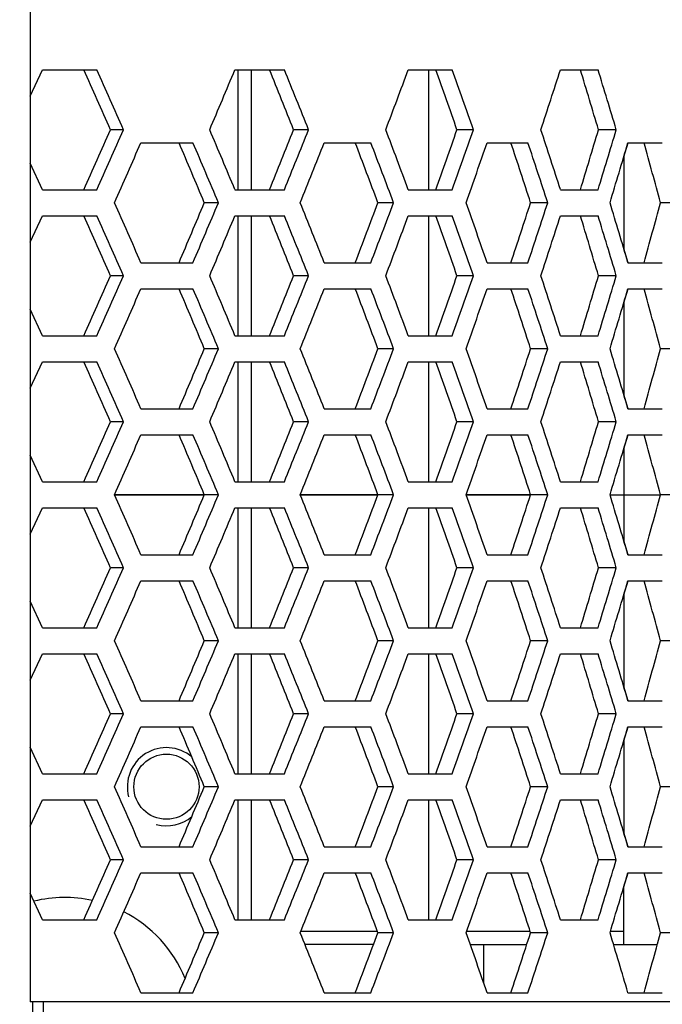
# Model space of a CAD drawing. Header units: millimetres. Extents: x 0 to 420, y 0 to 297.
# Tile 95 of 100: x 353.59 to 358.52, y 190.99 to 198.55. Entities that reach past the tile are written whole.
import ezdxf

# ---------------------------------------------------------------- set-up
doc = ezdxf.new("R2010")
doc.units = ezdxf.units.MM
doc.header["$LTSCALE"] = 23.1
doc.header["$PDMODE"] = 3
doc.header["$PDSIZE"] = 0.3125
doc.linetypes.add('DASHED', pattern=[0.2, 0.1, -0.1])
doc.layers.get('0').update_dxf_attribs({"linetype": 'CONTINUOUS'})
doc.layers.get('Defpoints').update_dxf_attribs({"linetype": 'CONTINUOUS'})
for name, color, linetype in [('03___PRT_ALL_CURVES', 7, 'CONTINUOUS'), ('COSMETIQUES', 7, 'CONTINUOUS'), ('DIM_PILOTEES', 7, 'CONTINUOUS')]:
    doc.layers.add(name, color=color, linetype=linetype)
doc.styles.get("Standard").update_dxf_attribs({"font": 'txt', "width": 0.7})
doc.styles.add('TEXTSTYLE_4', font='txt')
doc.dimstyles.new('DIMSTYLE_10', dxfattribs={"dimtxt": 2.5, "dimasz": 3.5, "dimexe": 2, "dimexo": 0, "dimgap": 2.5, "dimtad": 1, "dimdec": 0, "dimlfac": 5, "dimdsep": 46, "dimtxsty": 'Standard', "dimblk": '_FILLED', "dimblk1": '_FILLED', "dimblk2": '_FILLED', "dimcen": 0, "dimazin": 2, "dimtp": 0.5, "dimtm": 0.5, "dimtfac": 1, "dimtdec": 0, "dimtofl": 0, "dimtmove": 0, "dimatfit": 3, "dimldrblk": '_FILLED', "dimfxl": 0, "dimtolj": 1, "dimarcsym": 0})
doc.dimstyles.new('DIMSTYLE_11', dxfattribs={"dimtxt": 2.5, "dimasz": 3.5, "dimexe": 2, "dimexo": 0, "dimtad": 1, "dimdec": 0, "dimlfac": 5, "dimdsep": 46, "dimtxsty": 'Standard', "dimblk": '_FILLED', "dimblk1": '_FILLED', "dimblk2": '_FILLED', "dimcen": 0, "dimazin": 2, "dimtp": 0.5, "dimtm": 0.5, "dimtfac": 1, "dimtdec": 0, "dimtofl": 0, "dimtmove": 0, "dimatfit": 1, "dimldrblk": '_FILLED', "dimfxl": 0, "dimtolj": 1, "dimarcsym": 0})

# ---------------------------------------------------------------- blocks, each defined once
blk = doc.blocks.new('_FILLED')
at = {"color": 0, "linetype": 'ByBlock'}
blk.add_solid([(0, 0), (-1, 0.1429), (-1, -0.1429)], dxfattribs=at)
blk = doc.blocks.new('*D20')
at = {"layer": 'Defpoints', "color": 0, "linetype": 'Continuous'}
for p in [(311.2941, 239.9197), (343.424, 200.7112), (298.666, 176.913), (388.1819, 176.913)]:
    blk.add_point(p, dxfattribs=at)
at = {"layer": 'DIM_PILOTEES', "color": 0, "linetype": 'Continuous', "lineweight": -2}
for p, q in [((298.666, 176.913), (300.4319, 177.852)), ((388.1819, 176.913), (386.416, 177.852))]:
    blk.add_line(p, q, dxfattribs=at)
blk.add_arc((343.424, 200.7112), 50.6915, 335.95678, 204.04322, dxfattribs=at)
at = {"layer": 'DIM_PILOTEES', "color": 0, "linetype": 'Continuous', "lineweight": -2, "xscale": 3.5, "yscale": 3.5, "zscale": 3.5}
for p, rotation in [((298.666, 176.913), 296.0216101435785), ((388.1819, 176.913), 243.9783898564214)]:
    blk.add_blockref('_FILLED', p, dxfattribs=dict(at, rotation=rotation))
at = {"layer": 'DIM_PILOTEES', "color": 0, "linetype": 'Continuous', "insert": (349.275, 256.9324), "char_height": 2.5, "width": 21.607143, "attachment_point": 2, "rotation": 354.05854, "line_spacing_factor": 0.9}
blk.add_mtext('\\A1;{\\ftxt;\\W0.0001;\\H0.0001;\\~}{\\ftxt;\\W2.8095238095;\\H2.5; }{\\ftxt;\\W0.0001;\\H0.0001;\\~}{\\ftxt;\\W0.0001;\\H0.0001;\\~}{\\ftxt;\\W2.2857142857;\\H2.5; }{\\ftxt;\\W0.0001;\\H0.0001;\\~}{\\ftxt;\\W0.0001;\\H0.0001;\\~}{\\ftxt;\\W0.6666666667;\\H2.5; }{\\ftxt;\\W0.0001;\\H0.0001;\\~}', dxfattribs=at)
blk = doc.blocks.new('*D21')
at = {"layer": 'DIM_PILOTEES', "color": 2, "linetype": 'Continuous'}
blk.add_line((369.875, 225.402), (392.837, 246.8359), dxfattribs=at)
at = {"layer": 'DIM_PILOTEES', "color": 2, "linetype": 'Continuous', "xscale": 3.5, "yscale": 3.5, "zscale": 3.5, "rotation": 223.0286752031}
blk.add_blockref('_FILLED', (369.875, 225.402), dxfattribs=at)
at = {"layer": 'DIM_PILOTEES', "color": 2, "linetype": 'Continuous', "insert": (384.0907, 242.9465), "char_height": 2.5, "width": 13.571429, "attachment_point": 1, "rotation": 43.02868, "line_spacing_factor": 0.9, "style": 'TEXTSTYLE_4'}
blk.add_mtext('{\\ftxt;\\W0.0001;\\H0.0001;\\~}{\\ftxt;\\W1.3333333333;\\H2.5; }{\\ftxt;\\W0.0001;\\H0.0001;\\~}{\\ftxt;\\W0.0001;\\H0.0001;\\~}{\\ftxt;\\W2.2857142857;\\H2.5; }{\\ftxt;\\W0.0001;\\H0.0001;\\~}', dxfattribs=at)

msp = doc.modelspace()

# ---------------------------------------------------------------- linework, layer by layer
at = {"color": 7, "linetype": 'Continuous'}
for p, q in [((353.6695, 199.3112), (353.6695, 191.0112)), ((353.6696, 197.9585), (353.7629, 198.1612)), ((353.7629, 198.1612), (354.1804, 198.1612)), ((355.2395, 198.1612), (355.6186, 198.1612)), ((355.264, 197.2412), (355.264, 198.1612)), ((355.364, 198.1612), (355.364, 197.2412)), ((356.5695, 198.1612), (356.9056, 198.1612)), ((356.724, 198.1612), (356.724, 197.2412)), ((357.7365, 198.1612), (358.0253, 198.1612)), ((354.3856, 197.7012), (354.2839, 197.7012)), ((355.8041, 197.7012), (355.6894, 197.7012)), ((357.0691, 197.7012), (356.9426, 197.7012)), ((358.1648, 197.7012), (358.0282, 197.7012)), ((354.5184, 197.6012), (354.9174, 197.6012)), ((355.9239, 197.6012), (356.2821, 197.6012)), ((357.1743, 197.6012), (357.4873, 197.6012)), ((358.224, 197.4925), (358.2561, 197.6012)), ((358.2542, 197.6012), (358.518, 197.6012)), ((353.7629, 197.2412), (353.6696, 197.444)), ((358.224, 197.4991), (358.224, 196.7834)), ((353.7629, 197.2412), (354.1804, 197.2412)), ((355.2395, 197.2412), (355.6186, 197.2412)), ((356.5695, 197.2412), (356.9056, 197.2412)), ((357.7365, 197.2412), (358.0253, 197.2412)), ((355.113, 197.1412), (355.0046, 197.1412)), ((356.4569, 197.1412), (356.336, 197.1412)), ((357.639, 197.1412), (357.5073, 197.1412)), ((358.6448, 197.1412), (358.5038, 197.1412)), ((353.6696, 196.8385), (353.7629, 197.0412)), ((353.7629, 197.0412), (354.1804, 197.0412)), ((355.2395, 197.0412), (355.6186, 197.0412)), ((355.264, 196.1212), (355.264, 197.0412)), ((355.364, 197.0412), (355.364, 196.1212)), ((356.5695, 197.0412), (356.9056, 197.0412)), ((356.724, 197.0412), (356.724, 196.1212)), ((357.7365, 197.0412), (358.0253, 197.0412)), ((358.2561, 196.6812), (358.224, 196.79)), ((354.5184, 196.6812), (354.9174, 196.6812)), ((355.9239, 196.6812), (356.2821, 196.6812)), ((357.1743, 196.6812), (357.4873, 196.6812)), ((358.2542, 196.6812), (358.518, 196.6812)), ((354.3856, 196.5812), (354.2839, 196.5812)), ((355.8041, 196.5812), (355.6894, 196.5812)), ((357.0691, 196.5812), (356.9426, 196.5812)), ((358.1648, 196.5812), (358.0282, 196.5812)), ((354.5184, 196.4812), (354.9174, 196.4812)), ((355.9239, 196.4812), (356.2821, 196.4812)), ((357.1743, 196.4812), (357.4873, 196.4812)), ((358.224, 196.3725), (358.2561, 196.4812)), ((358.2542, 196.4812), (358.518, 196.4812)), ((353.7629, 196.1212), (353.6696, 196.324)), ((358.224, 196.3791), (358.224, 195.6634)), ((353.7629, 196.1212), (354.1804, 196.1212)), ((355.2395, 196.1212), (355.6186, 196.1212)), ((356.5695, 196.1212), (356.9056, 196.1212)), ((357.7365, 196.1212), (358.0253, 196.1212)), ((355.113, 196.0212), (355.0046, 196.0212)), ((356.4569, 196.0212), (356.336, 196.0212)), ((357.639, 196.0212), (357.5073, 196.0212)), ((358.6448, 196.0212), (358.5038, 196.0212)), ((353.6696, 195.7185), (353.7629, 195.9212)), ((353.7629, 195.9212), (354.1804, 195.9212)), ((355.2395, 195.9212), (355.6186, 195.9212)), ((355.264, 195.0012), (355.264, 195.9212)), ((355.364, 195.9212), (355.364, 195.0012)), ((356.5695, 195.9212), (356.9056, 195.9212)), ((356.724, 195.9212), (356.724, 195.0012)), ((357.7365, 195.9212), (358.0253, 195.9212)), ((358.2561, 195.5612), (358.224, 195.67)), ((354.5184, 195.5612), (354.9174, 195.5612)), ((355.9239, 195.5612), (356.2821, 195.5612)), ((357.1743, 195.5612), (357.4873, 195.5612)), ((358.2542, 195.5612), (358.518, 195.5612)), ((354.3856, 195.4612), (354.2839, 195.4612)), ((355.8041, 195.4612), (355.6894, 195.4612)), ((357.0691, 195.4612), (356.9426, 195.4612)), ((358.1648, 195.4612), (358.0282, 195.4612)), ((354.5184, 195.3612), (354.9174, 195.3612)), ((355.9239, 195.3612), (356.2821, 195.3612)), ((357.1743, 195.3612), (357.4873, 195.3612)), ((358.224, 195.2525), (358.2561, 195.3612)), ((358.2542, 195.3612), (358.518, 195.3612)), ((358.224, 195.2591), (358.224, 194.5434)), ((353.7629, 195.0012), (353.6696, 195.204)), ((353.7629, 195.0012), (354.1804, 195.0012)), ((355.2395, 195.0012), (355.6186, 195.0012)), ((356.5695, 195.0012), (356.9056, 195.0012)), ((357.7365, 195.0012), (358.0253, 195.0012)), ((355.113, 194.9012), (355.0065, 194.9012)), ((356.4569, 194.9012), (356.3382, 194.9012)), ((357.639, 194.9012), (357.5095, 194.9012)), ((358.6448, 194.9012), (358.5063, 194.9012)), ((353.6696, 194.5985), (353.7629, 194.8012)), ((353.7629, 194.8012), (354.1804, 194.8012)), ((355.2395, 194.8012), (355.6186, 194.8012)), ((355.264, 193.8812), (355.264, 194.8012)), ((355.364, 194.8012), (355.364, 193.8812)), ((356.5695, 194.8012), (356.9056, 194.8012)), ((356.724, 194.8012), (356.724, 193.8812)), ((357.7365, 194.8012), (358.0253, 194.8012)), ((358.2561, 194.4412), (358.224, 194.55)), ((354.5184, 194.4412), (354.9174, 194.4412)), ((355.9239, 194.4412), (356.2821, 194.4412)), ((357.1743, 194.4412), (357.4873, 194.4412)), ((358.2542, 194.4412), (358.518, 194.4412)), ((354.3856, 194.3412), (354.2839, 194.3412)), ((355.8041, 194.3412), (355.6894, 194.3412)), ((357.0691, 194.3412), (356.9426, 194.3412)), ((358.1648, 194.3412), (358.0282, 194.3412)), ((354.5184, 194.2412), (354.9174, 194.2412)), ((355.9239, 194.2412), (356.2821, 194.2412)), ((357.1743, 194.2412), (357.4873, 194.2412)), ((358.224, 194.1325), (358.2561, 194.2412)), ((358.2542, 194.2412), (358.518, 194.2412)), ((358.224, 194.1391), (358.224, 193.4234)), ((353.7629, 193.8812), (353.6696, 194.084)), ((353.7629, 193.8812), (354.1804, 193.8812)), ((355.2395, 193.8812), (355.6186, 193.8812)), ((356.5695, 193.8812), (356.9056, 193.8812)), ((357.7365, 193.8812), (358.0253, 193.8812)), ((355.113, 193.7812), (355.0046, 193.7812)), ((356.4569, 193.7812), (356.336, 193.7812)), ((357.639, 193.7812), (357.5073, 193.7812)), ((358.6448, 193.7812), (358.5038, 193.7812)), ((353.6696, 193.4785), (353.7629, 193.6812)), ((353.7629, 193.6812), (354.1804, 193.6812)), ((355.2395, 193.6812), (355.6186, 193.6812)), ((355.264, 192.7612), (355.264, 193.6812)), ((355.364, 193.6812), (355.364, 192.7612)), ((356.5695, 193.6812), (356.9056, 193.6812)), ((356.724, 193.6812), (356.724, 192.7612)), ((357.7365, 193.6812), (358.0253, 193.6812)), ((358.2561, 193.3212), (358.224, 193.43)), ((354.5184, 193.3212), (354.9174, 193.3212)), ((355.9239, 193.3212), (356.2821, 193.3212)), ((357.1743, 193.3212), (357.4873, 193.3212)), ((358.2542, 193.3212), (358.518, 193.3212)), ((354.3856, 193.2212), (354.2839, 193.2212)), ((355.8041, 193.2212), (355.6894, 193.2212)), ((357.0691, 193.2212), (356.9426, 193.2212)), ((358.1648, 193.2212), (358.0282, 193.2212)), ((354.5184, 193.1212), (354.9174, 193.1212)), ((355.9239, 193.1212), (356.2821, 193.1212)), ((357.1743, 193.1212), (357.4873, 193.1212)), ((358.224, 193.0125), (358.2561, 193.1212)), ((358.2542, 193.1212), (358.518, 193.1212)), ((358.224, 193.0191), (358.224, 192.3034)), ((353.7629, 192.7612), (353.6696, 192.964)), ((353.7629, 192.7612), (354.1804, 192.7612)), ((355.2395, 192.7612), (355.6186, 192.7612)), ((356.5695, 192.7612), (356.9056, 192.7612)), ((357.7365, 192.7612), (358.0253, 192.7612)), ((355.113, 192.6612), (355.0046, 192.6612)), ((356.4569, 192.6612), (356.336, 192.6612)), ((357.639, 192.6612), (357.5073, 192.6612)), ((358.6448, 192.6612), (358.5038, 192.6612)), ((353.6696, 192.3585), (353.7629, 192.5612)), ((353.7629, 192.5612), (354.1804, 192.5612)), ((355.2395, 192.5612), (355.6186, 192.5612)), ((355.264, 191.6412), (355.264, 192.5612)), ((355.364, 192.5612), (355.364, 191.6412)), ((356.5695, 192.5612), (356.9056, 192.5612)), ((356.724, 192.5612), (356.724, 191.6412)), ((357.7365, 192.5612), (358.0253, 192.5612)), ((358.2561, 192.2012), (358.224, 192.31)), ((354.5184, 192.2012), (354.9174, 192.2012)), ((355.9239, 192.2012), (356.2821, 192.2012)), ((357.1743, 192.2012), (357.4873, 192.2012)), ((358.2542, 192.2012), (358.518, 192.2012)), ((354.3856, 192.1012), (354.2839, 192.1012)), ((355.8041, 192.1012), (355.6894, 192.1012)), ((357.0691, 192.1012), (356.9426, 192.1012)), ((358.1648, 192.1012), (358.0282, 192.1012)), ((354.5184, 192.0012), (354.9174, 192.0012)), ((355.9239, 192.0012), (356.2821, 192.0012)), ((357.1743, 192.0012), (357.4873, 192.0012)), ((358.224, 191.8925), (358.2561, 192.0012)), ((358.2542, 192.0012), (358.518, 192.0012)), ((358.224, 191.4512), (358.224, 191.8991)), ((353.7629, 191.6412), (353.6696, 191.844)), ((353.7629, 191.6412), (354.1804, 191.6412)), ((355.2395, 191.6412), (355.6186, 191.6412)), ((356.5695, 191.6412), (356.9056, 191.6412)), ((357.7365, 191.6412), (358.0253, 191.6412)), ((356.3323, 191.5512), (355.7443, 191.5512)), ((357.504, 191.5512), (357.0164, 191.5512)), ((358.224, 191.5512), (358.1199, 191.5512)), ((355.113, 191.5412), (355.0046, 191.5412)), ((356.4569, 191.5412), (356.336, 191.5412)), ((357.639, 191.5412), (357.5073, 191.5412)), ((358.6448, 191.5412), (358.5038, 191.5412)), ((356.3024, 191.4512), (355.7764, 191.4512)), ((357.0447, 191.4512), (357.4781, 191.4512)), ((357.1473, 191.4512), (357.1473, 191.1589)), ((358.144, 191.4512), (358.4795, 191.4512)), ((354.5184, 191.0812), (354.9174, 191.0812)), ((355.9239, 191.0812), (356.2821, 191.0812)), ((357.1743, 191.0812), (357.4873, 191.0812)), ((358.2542, 191.0812), (358.518, 191.0812)), ((361.0708, 191.0112), (353.6695, 191.0112)), ((353.6887, 190.3297), (353.6887, 191.0112)), ((353.7674, 191.0112), (353.7674, 190.3287))]:
    msp.add_line(p, q, dxfattribs=at)
at = {"color": 4, "linetype": 'Continuous'}
for p, q in [((355.0065, 194.9012), (354.3171, 194.9012)), ((356.3382, 194.9012), (355.7413, 194.9012)), ((357.5095, 194.9012), (357.0147, 194.9012)), ((358.1193, 194.9012), (358.5063, 194.9012))]:
    msp.add_line(p, q, dxfattribs=at)
at = {"color": 7, "linetype": 'DASHED'}
msp.add_arc((343.424, 200.7112), 36.1841, 332, 208, dxfattribs=at)
at = {"color": 7, "linetype": 'Continuous'}
for centre, radius, start, end in [((253.162, 153.2837), 110.4471, 23.713353, 23.974251), ((253.8938, 153.1486), 109.9251, 23.909894, 24.172433), ((263.7773, 236.4404), 99.1496, 337.001035, 337.289503), ((268.9932, 163.3287), 93.2615, 21.626924, 21.931251), ((269.6893, 163.2407), 92.754, 21.809775, 22.116161), ((277.045, 227.7723), 84.8585, 339.245358, 339.577138), ((280.8183, 171.1509), 80.6216, 19.227497, 19.574089), ((281.4935, 171.0966), 80.1216, 19.393404, 19.742518), ((287.0617, 220.8871), 74.2387, 341.801188, 342.174502), ((289.772, 177.4463), 71.1981, 16.52822, 16.914744), ((290.4355, 177.4154), 70.702, 16.673671, 17.063209), ((253.162, 242.1188), 110.4471, 336.025749, 336.286647), ((253.8938, 242.2538), 109.9251, 335.827567, 336.090106), ((263.7773, 158.9621), 99.1496, 22.710497, 22.998965), ((268.9932, 232.0738), 93.2615, 338.068749, 338.373076), ((269.6893, 232.1618), 92.754, 337.883839, 338.190225), ((277.045, 167.6302), 84.8585, 20.422862, 20.754642), ((280.8183, 224.2515), 80.6216, 340.425911, 340.772503), ((281.4935, 224.3058), 80.1216, 340.257482, 340.606596), ((287.0617, 174.5154), 74.2387, 17.825498, 18.198812), ((289.772, 217.9562), 71.1981, 343.085256, 343.47178), ((290.4355, 217.9871), 70.702, 342.936791, 343.326329), ((255.5146, 241.1329), 108.1516, 335.998595, 336.265081), ((261.6775, 158.083), 101.1707, 22.709764, 22.992462), ((262.389, 157.9734), 100.6571, 22.899846, 23.184388), ((270.8876, 231.2801), 91.4628, 338.083556, 338.393829), ((275.3209, 166.9061), 86.4732, 20.465718, 20.791388), ((276.0051, 166.8365), 85.9701, 20.640522, 20.968478), ((282.3986, 223.5853), 79.1617, 340.485172, 340.83802), ((285.6047, 173.8977), 75.5661, 17.91416, 18.281095), ((286.2732, 173.8563), 75.0684, 18.070288, 18.439989), ((291.1214, 217.3799), 69.9858, 343.190969, 343.583965), ((293.3912, 179.6056), 67.4325, 15.072878, 15.478044), ((255.5146, 153.1496), 108.1516, 23.734919, 24.001405), ((261.6775, 236.1995), 101.1707, 337.007538, 337.290236), ((262.389, 236.3091), 100.6571, 336.815612, 337.100154), ((270.8876, 163.0024), 91.4628, 21.606171, 21.916444), ((275.3209, 227.3763), 86.4732, 339.208612, 339.534282), ((276.0051, 227.446), 85.9701, 339.031522, 339.359478), ((282.3986, 170.6972), 79.1617, 19.16198, 19.514828), ((285.6047, 220.3847), 75.5661, 341.718905, 342.08584), ((286.2732, 220.4262), 75.0684, 341.560011, 341.929712), ((291.1214, 176.9026), 69.9858, 16.416035, 16.809031), ((293.3912, 214.6769), 67.4325, 344.521956, 344.927122), ((253.162, 152.1637), 110.4471, 23.713353, 23.974251), ((253.8938, 152.0286), 109.9251, 23.909894, 24.172433), ((263.7773, 235.3204), 99.1496, 337.001035, 337.289503), ((268.9932, 162.2087), 93.2615, 21.626924, 21.931251), ((269.6893, 162.1207), 92.754, 21.809775, 22.116161), ((277.045, 226.6523), 84.8585, 339.245358, 339.577138), ((280.8183, 170.0309), 80.6216, 19.227497, 19.574089), ((281.4935, 169.9766), 80.1216, 19.393404, 19.742518), ((287.0617, 219.7671), 74.2387, 341.801188, 342.174502), ((289.772, 176.3263), 71.1981, 16.52822, 16.914744), ((290.4355, 176.2954), 70.702, 16.673671, 17.063209), ((253.162, 240.9988), 110.4471, 336.025749, 336.286647), ((253.8938, 241.1338), 109.9251, 335.827567, 336.090106), ((263.7773, 157.8421), 99.1496, 22.710497, 22.998965), ((268.9932, 230.9538), 93.2615, 338.068749, 338.373076), ((269.6893, 231.0418), 92.754, 337.883839, 338.190225), ((277.045, 166.5102), 84.8585, 20.422862, 20.754642), ((280.8183, 223.1315), 80.6216, 340.425911, 340.772503), ((281.4935, 223.1858), 80.1216, 340.257482, 340.606596), ((287.0617, 173.3954), 74.2387, 17.825498, 18.198812), ((289.772, 216.8362), 71.1981, 343.085256, 343.47178), ((290.4355, 216.8671), 70.702, 342.936791, 343.326329), ((255.5146, 240.0129), 108.1516, 335.998595, 336.265081), ((261.6775, 156.963), 101.1707, 22.709764, 22.992462), ((262.389, 156.8534), 100.6571, 22.899846, 23.184388), ((270.8876, 230.1601), 91.4628, 338.083556, 338.393829), ((275.3209, 165.7861), 86.4732, 20.465718, 20.791388), ((276.0051, 165.7165), 85.9701, 20.640522, 20.968478), ((282.3986, 222.4653), 79.1617, 340.485172, 340.83802), ((285.6047, 172.7777), 75.5661, 17.91416, 18.281095), ((286.2732, 172.7363), 75.0684, 18.070288, 18.439989), ((291.1214, 216.2599), 69.9858, 343.190969, 343.583965), ((293.3912, 178.4856), 67.4325, 15.072878, 15.478044), ((255.5146, 152.0296), 108.1516, 23.734919, 24.001405), ((261.6775, 235.0795), 101.1707, 337.007538, 337.290236), ((262.389, 235.1891), 100.6571, 336.815612, 337.100154), ((270.8876, 161.8824), 91.4628, 21.606171, 21.916444), ((275.3209, 226.2563), 86.4732, 339.208612, 339.534282), ((276.0051, 226.326), 85.9701, 339.031522, 339.359478), ((282.3986, 169.5772), 79.1617, 19.16198, 19.514828), ((285.6047, 219.2647), 75.5661, 341.718905, 342.08584), ((286.2732, 219.3062), 75.0684, 341.560011, 341.929712), ((291.1214, 175.7826), 69.9858, 16.416035, 16.809031), ((293.3912, 213.5569), 67.4325, 344.521956, 344.927122), ((253.162, 151.0437), 110.4471, 23.713353, 23.974251), ((253.8938, 150.9086), 109.9251, 23.909894, 24.172433), ((263.7773, 234.2004), 99.1496, 337.001035, 337.289503), ((268.9932, 161.0887), 93.2615, 21.626924, 21.931251), ((269.6893, 161.0007), 92.754, 21.809775, 22.116161), ((277.045, 225.5323), 84.8585, 339.245358, 339.577138), ((280.8183, 168.9109), 80.6216, 19.227497, 19.574089), ((281.4935, 168.8566), 80.1216, 19.393404, 19.742518), ((287.0617, 218.6471), 74.2387, 341.801188, 342.174502), ((289.772, 175.2063), 71.1981, 16.52822, 16.914744), ((290.4355, 175.1754), 70.702, 16.673671, 17.063209), ((253.162, 239.8788), 110.4471, 336.025749, 336.286647), ((253.8938, 240.0138), 109.9251, 335.827567, 336.090106), ((263.7773, 156.7221), 99.1496, 22.710497, 22.998965), ((268.9932, 229.8338), 93.2615, 338.068749, 338.373076), ((269.6893, 229.9218), 92.754, 337.883839, 338.190225), ((277.045, 165.3902), 84.8585, 20.422862, 20.754642), ((280.8183, 222.0115), 80.6216, 340.425911, 340.772503), ((281.4935, 222.0658), 80.1216, 340.257482, 340.606596), ((287.0617, 172.2754), 74.2387, 17.825498, 18.198812), ((289.772, 215.7162), 71.1981, 343.085256, 343.47178), ((290.4355, 215.7471), 70.702, 342.936791, 343.326329), ((255.5146, 238.8929), 108.1516, 335.998595, 336.265081), ((261.6775, 155.843), 101.1707, 22.709764, 22.992462), ((262.389, 155.7334), 100.6571, 22.899846, 23.184388), ((270.8876, 229.0401), 91.4628, 338.083556, 338.393829), ((275.3209, 164.6661), 86.4732, 20.465718, 20.791388), ((276.0051, 164.5965), 85.9701, 20.640522, 20.968478), ((282.3986, 221.3453), 79.1617, 340.485172, 340.83802), ((285.6047, 171.6577), 75.5661, 17.91416, 18.281095), ((286.2732, 171.6163), 75.0684, 18.070288, 18.439989), ((291.1214, 215.1399), 69.9858, 343.190969, 343.583965), ((293.3912, 177.3656), 67.4325, 15.072878, 15.478044), ((255.5146, 150.9096), 108.1516, 23.734919, 24.001405), ((261.6775, 233.9595), 101.1707, 337.007538, 337.290236), ((262.389, 234.0691), 100.6571, 336.815612, 337.100154), ((270.8876, 160.7624), 91.4628, 21.606171, 21.916444), ((275.3209, 225.1363), 86.4732, 339.208612, 339.534282), ((276.0051, 225.206), 85.9701, 339.031522, 339.359478), ((282.3986, 168.4572), 79.1617, 19.16198, 19.514828), ((285.6047, 218.1447), 75.5661, 341.718905, 342.08584), ((286.2732, 218.1862), 75.0684, 341.560011, 341.929712), ((291.1214, 174.6626), 69.9858, 16.416035, 16.809031), ((293.3912, 212.4369), 67.4325, 344.521956, 344.927122), ((253.162, 149.9237), 110.4471, 23.713353, 23.974251), ((253.8938, 149.7886), 109.9251, 23.909894, 24.172433), ((263.7773, 233.0804), 99.1496, 337.001035, 337.289503), ((268.9932, 159.9687), 93.2615, 21.626924, 21.931251), ((269.6893, 159.8807), 92.754, 21.809775, 22.116161), ((277.045, 224.4123), 84.8585, 339.245358, 339.577138), ((280.8183, 167.7909), 80.6216, 19.227497, 19.574089), ((281.4935, 167.7366), 80.1216, 19.393404, 19.742518), ((287.0617, 217.5271), 74.2387, 341.801188, 342.174502), ((289.772, 174.0863), 71.1981, 16.52822, 16.914744), ((290.4355, 174.0554), 70.702, 16.673671, 17.063209), ((253.162, 238.7588), 110.4471, 336.025749, 336.286647), ((253.8938, 238.8938), 109.9251, 335.827567, 336.090106), ((263.7773, 155.6021), 99.1496, 22.710497, 22.998965), ((268.9932, 228.7138), 93.2615, 338.068749, 338.373076), ((269.6893, 228.8018), 92.754, 337.883839, 338.190225), ((277.045, 164.2702), 84.8585, 20.422862, 20.754642), ((280.8183, 220.8915), 80.6216, 340.425911, 340.772503), ((281.4935, 220.9458), 80.1216, 340.257482, 340.606596), ((287.0617, 171.1554), 74.2387, 17.825498, 18.198812), ((289.772, 214.5962), 71.1981, 343.085256, 343.47178), ((290.4355, 214.6271), 70.702, 342.936791, 343.326329), ((255.5146, 237.7729), 108.1516, 335.998595, 336.265081), ((261.6775, 154.723), 101.1707, 22.709764, 22.992462), ((262.389, 154.6134), 100.6571, 22.899846, 23.184388), ((270.8876, 227.9201), 91.4628, 338.083556, 338.393829), ((275.3209, 163.5461), 86.4732, 20.465718, 20.791388), ((276.0051, 163.4765), 85.9701, 20.640522, 20.968478), ((282.3986, 220.2253), 79.1617, 340.485172, 340.83802), ((285.6047, 170.5377), 75.5661, 17.91416, 18.281095), ((286.2732, 170.4963), 75.0684, 18.070288, 18.439989), ((291.1214, 214.0199), 69.9858, 343.190969, 343.583965), ((293.3912, 176.2456), 67.4325, 15.072878, 15.478044), ((255.5146, 149.7896), 108.1516, 23.734919, 24.001405), ((261.6775, 232.8395), 101.1707, 337.007538, 337.290236), ((262.389, 232.9491), 100.6571, 336.815612, 337.100154), ((270.8876, 159.6424), 91.4628, 21.606171, 21.916444), ((275.3209, 224.0163), 86.4732, 339.208612, 339.534282), ((276.0051, 224.086), 85.9701, 339.031522, 339.359478), ((282.3986, 167.3372), 79.1617, 19.16198, 19.514828), ((285.6047, 217.0247), 75.5661, 341.718905, 342.08584), ((286.2732, 217.0662), 75.0684, 341.560011, 341.929712), ((291.1214, 173.5426), 69.9858, 16.416035, 16.809031), ((293.3912, 211.3169), 67.4325, 344.521956, 344.927122), ((253.162, 148.8037), 110.4471, 23.713353, 23.974251), ((253.8938, 148.6686), 109.9251, 23.909894, 24.172433), ((263.7773, 231.9604), 99.1496, 337.001035, 337.289503), ((268.9932, 158.8487), 93.2615, 21.626924, 21.931251), ((269.6893, 158.7607), 92.754, 21.809775, 22.116161), ((277.045, 223.2923), 84.8585, 339.245358, 339.577138), ((280.8183, 166.6709), 80.6216, 19.227497, 19.574089), ((281.4935, 166.6166), 80.1216, 19.393404, 19.742518), ((287.0617, 216.4071), 74.2387, 341.801188, 342.174502), ((289.772, 172.9663), 71.1981, 16.52822, 16.914744), ((290.4355, 172.9354), 70.702, 16.673671, 17.063209), ((253.162, 237.6388), 110.4471, 336.025749, 336.286647), ((253.8938, 237.7738), 109.9251, 335.827567, 336.090106), ((263.7773, 154.4821), 99.1496, 22.710497, 22.998965), ((268.9932, 227.5938), 93.2615, 338.068749, 338.373076), ((269.6893, 227.6818), 92.754, 337.883839, 338.190225), ((277.045, 163.1502), 84.8585, 20.422862, 20.754642), ((280.8183, 219.7715), 80.6216, 340.425911, 340.772503), ((281.4935, 219.8258), 80.1216, 340.257482, 340.606596), ((287.0617, 170.0354), 74.2387, 17.825498, 18.198812), ((289.772, 213.4762), 71.1981, 343.085256, 343.47178), ((290.4355, 213.5071), 70.702, 342.936791, 343.326329), ((255.5146, 236.6529), 108.1516, 335.998595, 336.265081), ((261.6775, 153.603), 101.1707, 22.709764, 22.992462), ((262.389, 153.4934), 100.6571, 22.899846, 23.184388), ((270.8876, 226.8001), 91.4628, 338.083556, 338.393829), ((275.3209, 162.4261), 86.4732, 20.465718, 20.791388), ((276.0051, 162.3565), 85.9701, 20.640522, 20.968478), ((282.3986, 219.1053), 79.1617, 340.485172, 340.83802), ((285.6047, 169.4177), 75.5661, 17.91416, 18.281095), ((286.2732, 169.3763), 75.0684, 18.070288, 18.439989), ((291.1214, 212.8999), 69.9858, 343.190969, 343.583965), ((293.3912, 175.1256), 67.4325, 15.072878, 15.478044), ((255.5146, 148.6696), 108.1516, 23.734919, 24.001405), ((261.6775, 231.7195), 101.1707, 337.007538, 337.290236), ((262.389, 231.8291), 100.6571, 336.815612, 337.100154), ((270.8876, 158.5224), 91.4628, 21.606171, 21.916444), ((275.3209, 222.8963), 86.4732, 339.208612, 339.534282), ((276.0051, 222.966), 85.9701, 339.031522, 339.359478), ((282.3986, 166.2172), 79.1617, 19.16198, 19.514828), ((285.6047, 215.9047), 75.5661, 341.718905, 342.08584), ((286.2732, 215.9462), 75.0684, 341.560011, 341.929712), ((291.1214, 172.4226), 69.9858, 16.416035, 16.809031), ((293.3912, 210.1969), 67.4325, 344.521956, 344.927122), ((253.162, 147.6837), 110.4471, 23.713353, 23.974251), ((253.8938, 147.5486), 109.9251, 23.909894, 24.172433), ((263.7773, 230.8404), 99.1496, 337.001035, 337.289503), ((268.9932, 157.7287), 93.2615, 21.626924, 21.931251), ((269.6893, 157.6407), 92.754, 21.809775, 22.116161), ((277.045, 222.1723), 84.8585, 339.245358, 339.577138), ((280.8183, 165.5509), 80.6216, 19.227497, 19.574089), ((281.4935, 165.4966), 80.1216, 19.393404, 19.742518), ((287.0617, 215.2871), 74.2387, 341.801188, 342.174502), ((289.772, 171.8463), 71.1981, 16.52822, 16.914744), ((290.4355, 171.8154), 70.702, 16.673671, 17.063209), ((253.162, 236.5188), 110.4471, 336.025749, 336.286647), ((253.8938, 236.6538), 109.9251, 335.827567, 336.090106), ((263.7773, 153.3621), 99.1496, 22.710497, 22.998965), ((268.9932, 226.4738), 93.2615, 338.068749, 338.373076), ((269.6893, 226.5618), 92.754, 337.883839, 338.190225), ((277.045, 162.0302), 84.8585, 20.422862, 20.754642), ((280.8183, 218.6515), 80.6216, 340.425911, 340.772503), ((281.4935, 218.7058), 80.1216, 340.257482, 340.606596), ((287.0617, 168.9154), 74.2387, 17.825498, 18.198812), ((289.772, 212.3562), 71.1981, 343.085256, 343.47178), ((290.4355, 212.3871), 70.702, 342.936791, 343.326329), ((255.5146, 235.5329), 108.1516, 335.998595, 336.265081), ((261.6775, 152.483), 101.1707, 22.709764, 22.992462), ((262.389, 152.3734), 100.6571, 22.899846, 23.184388), ((270.8876, 225.6801), 91.4628, 338.083556, 338.393829), ((275.3209, 161.3061), 86.4732, 20.465718, 20.791388), ((276.0051, 161.2365), 85.9701, 20.640522, 20.968478), ((282.3986, 217.9853), 79.1617, 340.485172, 340.83802), ((285.6047, 168.2977), 75.5661, 17.91416, 18.281095), ((286.2732, 168.2563), 75.0684, 18.070288, 18.439989), ((291.1214, 211.7799), 69.9858, 343.190969, 343.583965), ((293.3912, 174.0056), 67.4325, 15.072878, 15.478044), ((353.932, 190.8112), 1, 77.65386, 103.55603), ((353.932, 190.8112), 1, 22.27161, 62.97627), ((255.5146, 147.5496), 108.1516, 23.734919, 24.001405), ((261.6775, 230.5995), 101.1707, 337.007538, 337.290236), ((262.389, 230.7091), 100.6571, 336.815612, 337.100154), ((270.8876, 157.4024), 91.4628, 21.606171, 21.916444), ((275.3209, 221.7763), 86.4732, 339.208612, 339.534282), ((276.0051, 221.846), 85.9701, 339.031522, 339.359478), ((282.3986, 165.0972), 79.1617, 19.16198, 19.514828), ((285.6047, 214.7847), 75.5661, 341.718905, 342.08584), ((286.2732, 214.8262), 75.0684, 341.560011, 341.929712), ((291.1214, 171.3026), 69.9858, 16.416035, 16.809031), ((293.3912, 209.0769), 67.4325, 344.521956, 344.927122)]:
    msp.add_arc(centre, radius, start, end, dxfattribs=at)
at = {"layer": '03___PRT_ALL_CURVES', "color": 4, "linetype": 'Continuous'}
for p, q in [((354.3159, 194.9012), (355.0062, 194.9012)), ((355.7408, 194.9012), (356.338, 194.9012)), ((357.0134, 194.9012), (357.5095, 194.9012)), ((358.1185, 194.9012), (358.5063, 194.9012))]:
    msp.add_line(p, q, dxfattribs=at)
at = {"layer": 'COSMETIQUES', "color": 7, "linetype": 'Continuous'}
msp.add_circle((354.714, 192.6612), 0.25, dxfattribs=at)
at = {"layer": 'COSMETIQUES', "color": 2, "linetype": 'Continuous'}
for start, end in [(49.47764, 195), (255, 310.51634)]:
    msp.add_arc((354.714, 192.6612), 0.3, start, end, dxfattribs=at)

# ---------------------------------------------------------------- dimensions: what is measured, and where the dimension line sits
at = {"layer": 'DIM_PILOTEES', "color": 2, "linetype": 'Continuous'}
dim = msp.add_angular_dim_3p(base=(311.2941, 239.9197), center=(343.424, 200.7112), p1=(388.1819, 176.913), p2=(298.666, 176.913), text='{\\ftxt;\\W0.0001;\\H0.0001;\\~}{\\ftxt;\\W2.8095238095;\\H2.5; }{\\ftxt;\\W0.0001;\\H0.0001;\\~}{\\ftxt;\\W0.0001;\\H0.0001;\\~}{\\ftxt;\\W2.2857142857;\\H2.5; }{\\ftxt;\\W0.0001;\\H0.0001;\\~}{\\ftxt;\\W0.0001;\\H0.0001;\\~}{\\ftxt;\\W0.6666666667;\\H2.5; }{\\ftxt;\\W0.0001;\\H0.0001;\\~}', dimstyle='DIMSTYLE_10', dxfattribs=at)
dim.commit()
dim.dimension.update_dxf_attribs({"geometry": '*D20', "text_midpoint": (348.6712, 251.1304), "dimtype": 165})
dim = msp.add_diameter_dim_2p(p1=(369.875, 225.402), p2=(316.9729, 176.0205), text='{\\ftxt;\\W0.0001;\\H0.0001;\\~}{\\ftxt;\\W1.3333333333;\\H2.5; }{\\ftxt;\\W0.0001;\\H0.0001;\\~}{\\ftxt;\\W0.0001;\\H0.0001;\\~}{\\ftxt;\\W2.2857142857;\\H2.5; }{\\ftxt;\\W0.0001;\\H0.0001;\\~}', dimstyle='DIMSTYLE_11', override={"dimpost": '<>'}, dxfattribs=at)
dim.commit()
dim.dimension.update_dxf_attribs({"geometry": '*D21', "text_midpoint": (388.6598, 242.9367), "dimtype": 163})

doc.saveas('drawing.dxf')
